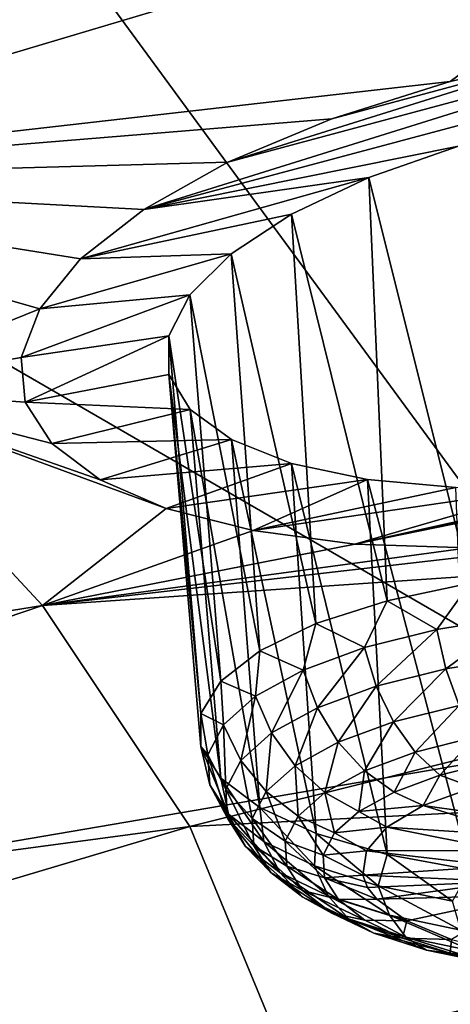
# Model space of a CAD drawing. Header units: metres. Extents: x -106 to 264, y -111 to 81.
# Tile 173 of 256: x 224.16 to 225.5, y 2.64 to 5.72. Entities that reach past the tile are written whole.
import ezdxf

# ---------------------------------------------------------------- set-up
doc = ezdxf.new("R2010")
doc.units = ezdxf.units.M
doc.layers.add('solid_20422013', color=7, linetype='CONTINUOUS')

msp = doc.modelspace()

# ---------------------------------------------------------------- linework, layer by layer
at = {"layer": 'solid_20422013'}
for points in [[(222.733429, 8.101569, 243.665024), (229.982254, 4.295594, 246.736923), (226.092651, 8.812142, 241.689438)], [(219.206406, 7.491409, 245.361694), (226.113052, 3.487961, 248.982224), (222.733429, 8.101569, 243.665024)], [(222.733429, 8.101569, 243.665024), (226.113052, 3.487961, 248.982224), (229.982254, 4.295594, 246.736923)], [(219.206406, 7.491409, 245.361694), (222.055222, 2.794647, 250.909988), (226.113052, 3.487961, 248.982224)], [(222.807587, 5.22084, 188.914154), (221.856155, 5.851963, 187.161118), (225.618607, 7.038629, 185.659439)], [(222.807587, 5.22084, 188.914154), (225.618607, 7.038629, 185.659439), (226.626602, 6.360253, 187.543701)], [(222.807587, 5.22084, 188.914154), (226.626602, 6.360253, 187.543701), (225.502808, 5.528346, 189.076355)], [(226.626602, 6.360253, 187.543701), (225.902786, 5.618666, 189.005127), (225.502808, 5.528346, 189.076355)], [(224.546524, 5.127583, 189.696838), (226.314926, 5.680239, 189.00856), (226.719208, 5.70822, 189.090729)], [(225.529129, 5.325285, 189.565063), (224.546524, 5.127583, 189.696838), (226.719208, 5.70822, 189.090729)], [(224.546524, 5.127583, 189.696838), (224.808395, 5.275345, 189.434357), (226.314926, 5.680239, 189.00856)], [(224.808395, 5.275345, 189.434357), (225.902786, 5.618666, 189.005127), (226.314926, 5.680239, 189.00856)], [(224.808395, 5.275345, 189.434357), (225.133499, 5.411076, 189.224564), (225.902786, 5.618666, 189.005127)], [(225.133499, 5.411076, 189.224564), (225.502808, 5.528346, 189.076355), (225.902786, 5.618666, 189.005127)], [(222.807587, 5.22084, 188.914154), (225.502808, 5.528346, 189.076355), (225.133499, 5.411076, 189.224564)], [(222.807587, 5.22084, 188.914154), (225.133499, 5.411076, 189.224564), (224.808395, 5.275345, 189.434357)], [(225.529129, 5.325285, 189.565063), (225.248901, 5.227858, 189.700058), (224.546524, 5.127583, 189.696838)], [(225.565674, 3.958456, 189.169067), (225.248901, 5.227858, 189.700058), (225.529129, 5.325285, 189.565063)], [(222.807587, 5.22084, 188.914154), (224.808395, 5.275345, 189.434357), (224.546524, 5.127583, 189.696838)], [(222.807587, 5.22084, 188.914154), (224.546524, 5.127583, 189.696838), (224.348007, 4.973182, 189.998962)], [(222.807587, 5.22084, 188.914154), (224.348007, 4.973182, 189.998962), (224.22081, 4.816384, 190.333099)], [(223.600525, 4.565067, 190.735657), (222.807587, 5.22084, 188.914154), (224.22081, 4.816384, 190.333099)], [(225.248901, 5.227858, 189.700058), (224.348007, 4.973182, 189.998962), (224.546524, 5.127583, 189.696838)], [(225.248901, 5.227858, 189.700058), (225.007782, 5.113155, 189.88887), (224.348007, 4.973182, 189.998962)], [(225.306458, 3.903914, 189.308502), (225.007782, 5.113155, 189.88887), (225.248901, 5.227858, 189.700058)], [(225.565674, 3.958456, 189.169067), (225.306458, 3.903914, 189.308502), (225.248901, 5.227858, 189.700058)], [(225.007782, 5.113155, 189.88887), (224.81868, 4.989034, 190.121613), (224.348007, 4.973182, 189.998962)], [(225.084045, 3.832478, 189.495651), (224.81868, 4.989034, 190.121613), (225.007782, 5.113155, 189.88887)], [(225.306458, 3.903914, 189.308502), (225.084045, 3.832478, 189.495651), (225.007782, 5.113155, 189.88887)], [(224.81868, 4.989034, 190.121613), (224.22081, 4.816384, 190.333099), (224.348007, 4.973182, 189.998962)], [(224.81868, 4.989034, 190.121613), (224.689362, 4.860369, 190.38623), (224.22081, 4.816384, 190.333099)], [(224.908127, 3.747268, 189.722351), (224.689362, 4.860369, 190.38623), (224.81868, 4.989034, 190.121613)], [(225.084045, 3.832478, 189.495651), (224.908127, 3.747268, 189.722351), (224.81868, 4.989034, 190.121613)], [(224.689362, 4.860369, 190.38623), (224.162476, 4.664061, 190.681732), (224.22081, 4.816384, 190.333099)], [(224.689362, 4.860369, 190.38623), (224.62384, 4.732779, 190.672089), (224.162476, 4.664061, 190.681732)], [(224.786392, 3.652009, 189.978683), (224.62384, 4.732779, 190.672089), (224.689362, 4.860369, 190.38623)], [(224.908127, 3.747268, 189.722351), (224.786392, 3.652009, 189.978683), (224.689362, 4.860369, 190.38623)], [(223.600525, 4.565067, 190.735657), (224.22081, 4.816384, 190.333099), (224.162476, 4.664061, 190.681732)], [(224.62384, 4.732779, 190.672089), (224.175537, 4.525254, 191.02359), (224.162476, 4.664061, 190.681732)], [(224.62384, 4.732779, 190.672089), (224.624405, 4.611678, 190.967117), (224.175537, 4.525254, 191.02359)], [(224.724167, 3.550864, 190.253448), (224.624405, 4.611678, 190.967117), (224.62384, 4.732779, 190.672089)], [(224.786392, 3.652009, 189.978683), (224.724167, 3.550864, 190.253448), (224.62384, 4.732779, 190.672089)], [(223.600525, 4.565067, 190.735657), (224.162476, 4.664061, 190.681732), (224.175537, 4.525254, 191.02359)], [(224.624405, 4.611678, 190.967117), (224.690781, 4.501403, 191.258026), (224.175537, 4.525254, 191.02359)], [(224.624405, 4.611678, 190.967117), (224.786407, 3.348664, 190.809982), (224.690781, 4.501403, 191.258026)], [(224.724182, 3.448254, 190.534653), (224.786407, 3.348664, 190.809982), (224.624405, 4.611678, 190.967117)], [(224.724167, 3.550864, 190.253448), (224.724182, 3.448254, 190.534653), (224.624405, 4.611678, 190.967117)], [(227.752228, 4.600933, 192.155533), (225.2052, 4.08097, 192.477692), (226.454742, 4.342016, 192.289825)], [(227.752228, 4.600933, 192.155533), (225.559677, 4.068692, 192.637085), (225.2052, 4.08097, 192.477692)], [(220.131882, 3.226748, 192.992172), (223.600525, 4.565067, 190.735657), (224.229477, 3.8892, 192.612961)], [(223.600525, 4.565067, 190.735657), (224.175537, 4.525254, 191.02359), (224.259094, 4.395541, 191.368988)], [(223.600525, 4.565067, 190.735657), (224.259094, 4.395541, 191.368988), (224.409607, 4.282091, 191.699295)], [(223.600525, 4.565067, 190.735657), (224.409607, 4.282091, 191.699295), (224.616364, 4.192205, 191.992828)], [(224.229477, 3.8892, 192.612961), (223.600525, 4.565067, 190.735657), (224.616364, 4.192205, 191.992828)], [(224.259094, 4.395541, 191.368988), (224.175537, 4.525254, 191.02359), (224.690781, 4.501403, 191.258026)], [(224.259094, 4.395541, 191.368988), (224.690781, 4.501403, 191.258026), (224.82048, 4.407569, 191.534241)], [(224.690781, 4.501403, 191.258026), (224.786407, 3.348664, 190.809982), (224.908157, 3.256444, 191.067429)], [(224.82048, 4.407569, 191.534241), (224.690781, 4.501403, 191.258026), (224.908157, 3.256444, 191.067429)], [(224.409607, 4.282091, 191.699295), (224.259094, 4.395541, 191.368988), (224.82048, 4.407569, 191.534241)], [(224.409607, 4.282091, 191.699295), (224.82048, 4.407569, 191.534241), (225.007858, 4.333272, 191.782074)], [(224.82048, 4.407569, 191.534241), (224.908157, 3.256444, 191.067429), (225.084091, 3.175628, 191.295715)], [(225.007858, 4.333272, 191.782074), (224.82048, 4.407569, 191.534241), (225.084091, 3.175628, 191.295715)], [(224.616364, 4.192205, 191.992828), (224.409607, 4.282091, 191.699295), (225.007858, 4.333272, 191.782074)], [(224.616364, 4.192205, 191.992828), (225.007858, 4.333272, 191.782074), (225.244949, 4.282697, 191.991364)], [(225.007858, 4.333272, 191.782074), (225.084091, 3.175628, 191.295715), (225.306534, 3.109745, 191.484879)], [(225.244949, 4.282697, 191.991364), (225.007858, 4.333272, 191.782074), (225.306534, 3.109745, 191.484879)], [(225.2052, 4.08097, 192.477692), (226.138718, 4.288608, 192.304764), (226.454742, 4.342016, 192.289825)], [(224.887207, 4.123775, 192.257645), (224.616364, 4.192205, 191.992828), (225.244949, 4.282697, 191.991364)], [(224.887207, 4.123775, 192.257645), (225.244949, 4.282697, 191.991364), (225.521225, 4.25803, 192.152588)], [(225.2052, 4.08097, 192.477692), (225.823425, 4.259709, 192.258179), (226.138718, 4.288608, 192.304764)], [(225.244949, 4.282697, 191.991364), (225.306534, 3.109745, 191.484879), (225.56575, 3.061677, 191.626648)], [(225.521225, 4.25803, 192.152588), (225.244949, 4.282697, 191.991364), (225.56575, 3.061677, 191.626648)], [(224.887207, 4.123775, 192.257645), (225.521225, 4.25803, 192.152588), (225.823425, 4.259709, 192.258179)], [(225.2052, 4.08097, 192.477692), (224.887207, 4.123775, 192.257645), (225.823425, 4.259709, 192.258179)], [(224.229477, 3.8892, 192.612961), (225.940277, 4.085964, 192.734695), (228.695007, 4.19506, 193.557755)], [(224.690079, 3.197936, 194.533035), (224.229477, 3.8892, 192.612961), (228.695007, 4.19506, 193.557755)], [(224.229477, 3.8892, 192.612961), (224.616364, 4.192205, 191.992828), (224.887207, 4.123775, 192.257645)], [(224.690079, 3.197936, 194.533035), (228.695007, 4.19506, 193.557755), (229.060196, 3.420445, 195.709335)], [(224.229477, 3.8892, 192.612961), (224.887207, 4.123775, 192.257645), (225.2052, 4.08097, 192.477692)], [(224.229477, 3.8892, 192.612961), (225.559677, 4.068692, 192.637085), (225.940277, 4.085964, 192.734695)], [(224.229477, 3.8892, 192.612961), (225.2052, 4.08097, 192.477692), (225.559677, 4.068692, 192.637085)], [(225.461853, 3.81397, 189.201324), (225.306458, 3.903914, 189.308502), (225.565674, 3.958456, 189.169067)], [(225.714661, 3.855036, 189.098572), (225.461853, 3.81397, 189.201324), (225.565674, 3.958456, 189.169067)], [(220.562958, 2.644127, 194.610474), (220.131882, 3.226748, 192.992172), (224.229477, 3.8892, 192.612961)], [(220.562958, 2.644127, 194.610474), (224.229477, 3.8892, 192.612961), (224.690079, 3.197936, 194.533035)], [(225.235474, 3.757054, 189.348526), (225.084045, 3.832478, 189.495651), (225.306458, 3.903914, 189.308502)], [(225.461853, 3.81397, 189.201324), (225.235474, 3.757054, 189.348526), (225.306458, 3.903914, 189.308502)], [(225.48996, 3.691017, 189.207001), (225.461853, 3.81397, 189.201324), (225.714661, 3.855036, 189.098572)], [(225.732986, 3.730496, 189.108231), (225.48996, 3.691017, 189.207001), (225.714661, 3.855036, 189.098572)], [(225.044235, 3.686475, 189.534531), (224.908127, 3.747268, 189.722351), (225.084045, 3.832478, 189.495651)], [(225.235474, 3.757054, 189.348526), (225.044235, 3.686475, 189.534531), (225.084045, 3.832478, 189.495651)], [(225.272339, 3.636302, 189.348511), (225.235474, 3.757054, 189.348526), (225.461853, 3.81397, 189.201324)], [(225.48996, 3.691017, 189.207001), (225.272339, 3.636302, 189.348511), (225.461853, 3.81397, 189.201324)], [(224.895477, 3.604946, 189.752197), (224.786392, 3.652009, 189.978683), (224.908127, 3.747268, 189.722351)], [(225.044235, 3.686475, 189.534531), (224.895477, 3.604946, 189.752197), (224.908127, 3.747268, 189.722351)], [(225.088486, 3.568451, 189.527328), (225.044235, 3.686475, 189.534531), (225.235474, 3.757054, 189.348526)], [(225.272339, 3.636302, 189.348511), (225.088486, 3.568451, 189.527328), (225.235474, 3.757054, 189.348526)], [(225.53093, 3.57643, 189.240631), (225.48996, 3.691017, 189.207001), (225.732986, 3.730496, 189.108231)], [(224.94548, 3.490074, 189.736572), (224.895477, 3.604946, 189.752197), (225.044235, 3.686475, 189.534531)], [(225.088486, 3.568451, 189.527328), (224.94548, 3.490074, 189.736572), (225.044235, 3.686475, 189.534531)], [(225.32637, 3.524998, 189.373642), (225.272339, 3.636302, 189.348511), (225.48996, 3.691017, 189.207001)], [(225.53093, 3.57643, 189.240631), (225.32637, 3.524998, 189.373642), (225.48996, 3.691017, 189.207001)], [(224.794907, 3.515599, 189.993149), (224.724167, 3.550864, 190.253448), (224.786392, 3.652009, 189.978683)], [(224.895477, 3.604946, 189.752197), (224.794907, 3.515599, 189.993149), (224.786392, 3.652009, 189.978683)], [(225.153564, 3.46122, 189.541733), (225.088486, 3.568451, 189.527328), (225.272339, 3.636302, 189.348511)], [(225.32637, 3.524998, 189.373642), (225.153564, 3.46122, 189.541733), (225.272339, 3.636302, 189.348511)], [(224.848801, 3.404182, 189.968216), (224.794907, 3.515599, 189.993149), (224.895477, 3.604946, 189.752197)], [(224.94548, 3.490074, 189.736572), (224.848801, 3.404182, 189.968216), (224.895477, 3.604946, 189.752197)], [(225.394135, 3.430239, 189.422318), (225.32637, 3.524998, 189.373642), (225.53093, 3.57643, 189.240631)], [(225.582153, 3.477513, 189.300049), (225.394135, 3.430239, 189.422318), (225.53093, 3.57643, 189.240631)], [(224.746414, 3.421869, 190.248138), (224.724182, 3.448254, 190.534653), (224.724167, 3.550864, 190.253448)], [(224.794907, 3.515599, 189.993149), (224.746414, 3.421869, 190.248138), (224.724167, 3.550864, 190.253448)], [(225.019135, 3.387547, 189.738419), (224.94548, 3.490074, 189.736572), (225.088486, 3.568451, 189.527328)], [(225.153564, 3.46122, 189.541733), (225.019135, 3.387547, 189.738419), (225.088486, 3.568451, 189.527328)], [(224.802185, 3.314076, 190.213348), (224.746414, 3.421869, 190.248138), (224.794907, 3.515599, 189.993149)], [(224.848801, 3.404182, 189.968216), (224.802185, 3.314076, 190.213348), (224.794907, 3.515599, 189.993149)], [(225.235291, 3.371618, 189.576813), (225.153564, 3.46122, 189.541733), (225.32637, 3.524998, 189.373642)], [(225.394135, 3.430239, 189.422318), (225.235291, 3.371618, 189.576813), (225.32637, 3.524998, 189.373642)], [(226.113052, 3.487961, 248.982224), (222.055222, 2.794647, 250.909988), (225.224579, -2.14001, 256.037048)], [(224.928253, 3.306811, 189.956146), (224.848801, 3.404182, 189.968216), (224.94548, 3.490074, 189.736572)], [(225.019135, 3.387547, 189.738419), (224.928253, 3.306811, 189.956146), (224.94548, 3.490074, 189.736572)], [(226.113052, 3.487961, 248.982224), (225.224579, -2.14001, 256.037048), (229.857941, -1.339453, 253.813431)], [(225.11174, 3.303902, 189.757599), (225.019135, 3.387547, 189.738419), (225.153564, 3.46122, 189.541733)], [(225.235291, 3.371618, 189.576813), (225.11174, 3.303902, 189.757599), (225.153564, 3.46122, 189.541733)], [(225.471298, 3.358068, 189.491425), (225.394135, 3.430239, 189.422318), (225.582153, 3.477513, 189.300049)], [(225.640366, 3.400574, 189.381485), (225.471298, 3.358068, 189.491425), (225.582153, 3.477513, 189.300049)], [(224.979095, 2.496078, 196.482544), (224.690079, 3.197936, 194.533035), (229.060196, 3.420445, 195.709335)], [(224.724182, 3.448254, 190.534653), (224.810989, 3.235696, 190.760834), (224.786407, 3.348664, 190.809982)], [(224.751846, 3.327357, 190.507355), (224.810989, 3.235696, 190.760834), (224.724182, 3.448254, 190.534653)], [(224.746414, 3.421869, 190.248138), (224.751846, 3.327357, 190.507355), (224.724182, 3.448254, 190.534653)], [(224.807388, 3.223218, 190.46254), (224.751846, 3.327357, 190.507355), (224.746414, 3.421869, 190.248138)], [(224.802185, 3.314076, 190.213348), (224.807388, 3.223218, 190.46254), (224.746414, 3.421869, 190.248138)], [(224.979095, 2.496078, 196.482544), (229.060196, 3.420445, 195.709335), (229.243423, 2.638474, 197.881348)], [(225.328476, 3.305358, 189.630341), (225.235291, 3.371618, 189.576813), (225.394135, 3.430239, 189.422318)], [(225.471298, 3.358068, 189.491425), (225.328476, 3.305358, 189.630341), (225.394135, 3.430239, 189.422318)], [(224.88443, 3.222112, 190.186569), (224.802185, 3.314076, 190.213348), (224.848801, 3.404182, 189.968216)], [(224.928253, 3.306811, 189.956146), (224.88443, 3.222112, 190.186569), (224.848801, 3.404182, 189.968216)], [(225.575226, 3.31973, 189.559204), (225.471298, 3.358068, 189.491425), (225.640366, 3.400574, 189.381485)], [(225.028214, 3.229692, 189.957733), (224.928253, 3.306811, 189.956146), (225.019135, 3.387547, 189.738419)], [(225.11174, 3.303902, 189.757599), (225.028214, 3.229692, 189.957733), (225.019135, 3.387547, 189.738419)], [(225.217392, 3.244471, 189.792892), (225.11174, 3.303902, 189.757599), (225.235291, 3.371618, 189.576813)], [(225.328476, 3.305358, 189.630341), (225.217392, 3.244471, 189.792892), (225.235291, 3.371618, 189.576813)], [(225.41922, 3.263117, 189.708298), (225.328476, 3.305358, 189.630341), (225.471298, 3.358068, 189.491425)], [(225.575226, 3.31973, 189.559204), (225.41922, 3.263117, 189.708298), (225.471298, 3.358068, 189.491425)], [(224.751846, 3.327357, 190.507355), (224.864258, 3.1351, 190.706223), (224.810989, 3.235696, 190.760834)], [(224.807388, 3.223218, 190.46254), (224.864258, 3.1351, 190.706223), (224.751846, 3.327357, 190.507355)], [(224.92157, 3.150407, 190.99884), (224.908157, 3.256444, 191.067429), (224.786407, 3.348664, 190.809982)], [(224.810989, 3.235696, 190.760834), (224.92157, 3.150407, 190.99884), (224.786407, 3.348664, 190.809982)], [(224.889328, 3.136708, 190.420807), (224.807388, 3.223218, 190.46254), (224.802185, 3.314076, 190.213348)], [(224.88443, 3.222112, 190.186569), (224.889328, 3.136708, 190.420807), (224.802185, 3.314076, 190.213348)], [(224.98793, 3.151842, 190.16951), (224.88443, 3.222112, 190.186569), (224.928253, 3.306811, 189.956146)], [(225.028214, 3.229692, 189.957733), (224.98793, 3.151842, 190.16951), (224.928253, 3.306811, 189.956146)], [(225.142288, 3.177745, 189.972839), (225.028214, 3.229692, 189.957733), (225.11174, 3.303902, 189.757599)], [(225.217392, 3.244471, 189.792892), (225.142288, 3.177745, 189.972839), (225.11174, 3.303902, 189.757599)], [(225.41922, 3.263117, 189.708298), (225.217392, 3.244471, 189.792892), (225.328476, 3.305358, 189.630341)], [(225.816086, 3.206896, 189.895096), (225.41922, 3.263117, 189.708298), (225.575226, 3.31973, 189.559204)], [(224.970566, 3.053109, 190.935028), (224.92157, 3.150407, 190.99884), (224.810989, 3.235696, 190.760834)], [(224.864258, 3.1351, 190.706223), (224.970566, 3.053109, 190.935028), (224.810989, 3.235696, 190.760834)], [(225.079361, 3.074769, 191.212234), (225.084091, 3.175628, 191.295715), (224.908157, 3.256444, 191.067429)], [(224.92157, 3.150407, 190.99884), (225.079361, 3.074769, 191.212234), (224.908157, 3.256444, 191.067429)], [(225.305878, 3.195831, 189.888306), (225.142288, 3.177745, 189.972839), (225.217392, 3.244471, 189.792892)], [(225.41922, 3.263117, 189.708298), (225.305878, 3.195831, 189.888306), (225.217392, 3.244471, 189.792892)], [(225.725998, 3.168005, 189.998184), (225.305878, 3.195831, 189.888306), (225.41922, 3.263117, 189.708298)], [(225.816086, 3.206896, 189.895096), (225.725998, 3.168005, 189.998184), (225.41922, 3.263117, 189.708298)], [(224.807388, 3.223218, 190.46254), (224.94278, 3.053879, 190.649857), (224.864258, 3.1351, 190.706223)], [(224.889328, 3.136708, 190.420807), (224.94278, 3.053879, 190.649857), (224.807388, 3.223218, 190.46254)], [(224.992432, 3.073343, 190.384811), (224.889328, 3.136708, 190.420807), (224.88443, 3.222112, 190.186569)], [(224.98793, 3.151842, 190.16951), (224.992432, 3.073343, 190.384811), (224.88443, 3.222112, 190.186569)], [(225.106064, 3.107746, 190.163269), (224.98793, 3.151842, 190.16951), (225.028214, 3.229692, 189.957733)], [(225.142288, 3.177745, 189.972839), (225.106064, 3.107746, 190.163269), (225.028214, 3.229692, 189.957733)], [(220.847366, 2.051262, 196.257233), (220.562958, 2.644127, 194.610474), (224.690079, 3.197936, 194.533035)], [(220.847366, 2.051262, 196.257233), (224.690079, 3.197936, 194.533035), (224.979095, 2.496078, 196.482544)], [(225.079361, 3.074769, 191.212234), (225.278275, 3.011688, 191.392822), (225.084091, 3.175628, 191.295715)], [(225.278275, 3.011688, 191.392822), (225.306534, 3.109745, 191.484879), (225.084091, 3.175628, 191.295715)], [(225.241776, 3.121778, 190.08876), (225.106064, 3.107746, 190.163269), (225.142288, 3.177745, 189.972839)], [(225.305878, 3.195831, 189.888306), (225.241776, 3.121778, 190.08876), (225.142288, 3.177745, 189.972839)], [(225.670609, 3.122377, 190.121078), (225.241776, 3.121778, 190.08876), (225.305878, 3.195831, 189.888306)], [(225.725998, 3.168005, 189.998184), (225.670609, 3.122377, 190.121078), (225.305878, 3.195831, 189.888306)], [(225.122253, 2.980395, 191.140182), (225.079361, 3.074769, 191.212234), (224.92157, 3.150407, 190.99884)], [(224.970566, 3.053109, 190.935028), (225.122253, 2.980395, 191.140182), (224.92157, 3.150407, 190.99884)], [(225.110107, 3.037163, 190.356857), (224.992432, 3.073343, 190.384811), (224.98793, 3.151842, 190.16951)], [(225.106064, 3.107746, 190.163269), (225.110107, 3.037163, 190.356857), (224.98793, 3.151842, 190.16951)], [(225.042709, 2.976809, 190.864944), (224.970566, 3.053109, 190.935028), (224.864258, 3.1351, 190.706223)], [(224.94278, 3.053879, 190.649857), (225.042709, 2.976809, 190.864944), (224.864258, 3.1351, 190.706223)], [(224.889328, 3.136708, 190.420807), (225.04155, 2.997211, 190.595352), (224.94278, 3.053879, 190.649857)], [(224.992432, 3.073343, 190.384811), (225.04155, 2.997211, 190.595352), (224.889328, 3.136708, 190.420807)], [(225.241776, 3.121778, 190.08876), (225.230652, 3.045256, 190.298035), (225.106064, 3.107746, 190.163269)], [(225.654388, 3.073708, 190.25383), (225.230652, 3.045256, 190.298035), (225.241776, 3.121778, 190.08876)], [(225.670609, 3.122377, 190.121078), (225.654388, 3.073708, 190.25383), (225.241776, 3.121778, 190.08876)], [(225.230652, 3.045256, 190.298035), (225.110107, 3.037163, 190.356857), (225.106064, 3.107746, 190.163269)], [(225.278275, 3.011688, 191.392822), (225.510666, 2.963588, 191.53363), (225.306534, 3.109745, 191.484879)], [(225.510666, 2.963588, 191.53363), (225.56575, 3.061677, 191.626648), (225.306534, 3.109745, 191.484879)], [(225.133408, 2.926372, 190.79303), (225.042709, 2.976809, 190.864944), (224.94278, 3.053879, 190.649857)], [(225.04155, 2.997211, 190.595352), (225.133408, 2.926372, 190.79303), (224.94278, 3.053879, 190.649857)], [(225.185287, 2.90846, 191.05777), (225.122253, 2.980395, 191.140182), (224.970566, 3.053109, 190.935028)], [(225.042709, 2.976809, 190.864944), (225.185287, 2.90846, 191.05777), (224.970566, 3.053109, 190.935028)], [(224.992432, 3.073343, 190.384811), (225.154282, 2.968708, 190.546158), (225.04155, 2.997211, 190.595352)], [(225.110107, 3.037163, 190.356857), (225.154282, 2.968708, 190.546158), (224.992432, 3.073343, 190.384811)], [(225.313477, 2.919753, 191.313766), (225.278275, 3.011688, 191.392822), (225.079361, 3.074769, 191.212234)], [(225.122253, 2.980395, 191.140182), (225.313477, 2.919753, 191.313766), (225.079361, 3.074769, 191.212234)], [(225.654388, 3.073708, 190.25383), (225.678665, 3.02594, 190.385681), (225.230652, 3.045256, 190.298035)], [(225.230652, 3.045256, 190.298035), (225.245438, 3.007181, 190.402939), (225.110107, 3.037163, 190.356857)], [(225.110107, 3.037163, 190.356857), (225.273651, 2.970172, 190.505463), (225.154282, 2.968708, 190.546158)], [(225.245438, 3.007181, 190.402939), (225.273651, 2.970172, 190.505463), (225.110107, 3.037163, 190.356857)], [(225.230652, 3.045256, 190.298035), (225.678665, 3.02594, 190.385681), (225.245438, 3.007181, 190.402939)], [(225.245438, 3.007181, 190.402939), (225.678665, 3.02594, 190.385681), (225.273651, 2.970172, 190.505463)], [(225.273651, 2.970172, 190.505463), (225.678665, 3.02594, 190.385681), (225.741455, 2.982945, 190.505936)], [(225.236877, 2.905013, 190.723907), (225.133408, 2.926372, 190.79303), (225.04155, 2.997211, 190.595352)], [(225.154282, 2.968708, 190.546158), (225.236877, 2.905013, 190.723907), (225.04155, 2.997211, 190.595352)], [(225.536896, 2.873513, 191.449142), (225.510666, 2.963588, 191.53363), (225.278275, 3.011688, 191.392822)], [(225.313477, 2.919753, 191.313766), (225.536896, 2.873513, 191.449142), (225.278275, 3.011688, 191.392822)], [(225.264465, 2.863549, 190.970276), (225.185287, 2.90846, 191.05777), (225.042709, 2.976809, 190.864944)], [(225.133408, 2.926372, 190.79303), (225.264465, 2.863549, 190.970276), (225.042709, 2.976809, 190.864944)], [(225.365036, 2.851457, 191.220947), (225.313477, 2.919753, 191.313766), (225.122253, 2.980395, 191.140182)], [(225.185287, 2.90846, 191.05777), (225.365036, 2.851457, 191.220947), (225.122253, 2.980395, 191.140182)], [(225.154282, 2.968708, 190.546158), (225.273651, 2.970172, 190.505463), (225.367645, 2.901987, 190.695953)], [(225.154282, 2.968708, 190.546158), (225.367645, 2.901987, 190.695953), (225.236877, 2.905013, 190.723907)], [(225.367645, 2.901987, 190.695953), (225.273651, 2.970172, 190.505463), (225.741455, 2.982945, 190.505936)], [(225.507309, 2.844093, 190.860031), (225.367645, 2.901987, 190.695953), (225.741455, 2.982945, 190.505936)], [(225.354706, 2.848525, 190.88327), (225.264465, 2.863549, 190.970276), (225.133408, 2.926372, 190.79303)], [(225.236877, 2.905013, 190.723907), (225.354706, 2.848525, 190.88327), (225.133408, 2.926372, 190.79303)], [(225.429672, 2.811155, 191.120255), (225.365036, 2.851457, 191.220947), (225.185287, 2.90846, 191.05777)], [(225.264465, 2.863549, 190.970276), (225.429672, 2.811155, 191.120255), (225.185287, 2.90846, 191.05777)], [(225.236877, 2.905013, 190.723907), (225.367645, 2.901987, 190.695953), (225.354706, 2.848525, 190.88327)], [(225.575043, 2.807993, 191.34819), (225.536896, 2.873513, 191.449142), (225.313477, 2.919753, 191.313766)], [(225.365036, 2.851457, 191.220947), (225.575043, 2.807993, 191.34819), (225.313477, 2.919753, 191.313766)], [(225.354706, 2.848525, 190.88327), (225.367645, 2.901987, 190.695953), (225.507309, 2.844093, 190.860031)], [(225.503265, 2.801415, 191.018143), (225.429672, 2.811155, 191.120255), (225.264465, 2.863549, 190.970276)], [(225.354706, 2.848525, 190.88327), (225.503265, 2.801415, 191.018143), (225.264465, 2.863549, 190.970276)], [(225.354706, 2.848525, 190.88327), (225.507309, 2.844093, 190.860031), (225.503265, 2.801415, 191.018143)], [(225.622696, 2.771204, 191.237228), (225.575043, 2.807993, 191.34819), (225.365036, 2.851457, 191.220947)], [(225.429672, 2.811155, 191.120255), (225.622696, 2.771204, 191.237228), (225.365036, 2.851457, 191.220947)], [(225.503265, 2.801415, 191.018143), (225.507309, 2.844093, 190.860031), (225.684525, 2.79985, 190.988144)], [(225.676819, 2.765493, 191.123306), (225.622696, 2.771204, 191.237228), (225.429672, 2.811155, 191.120255)], [(225.503265, 2.801415, 191.018143), (225.676819, 2.765493, 191.123306), (225.429672, 2.811155, 191.120255)], [(222.055222, 2.794647, 250.909988), (220.405807, -2.803191, 257.87912), (225.224579, -2.14001, 256.037048)], [(225.503265, 2.801415, 191.018143), (225.684525, 2.79985, 190.988144), (225.676819, 2.765493, 191.123306)]]:
    msp.add_3dface(points, dxfattribs=at)

doc.saveas('drawing.dxf')
